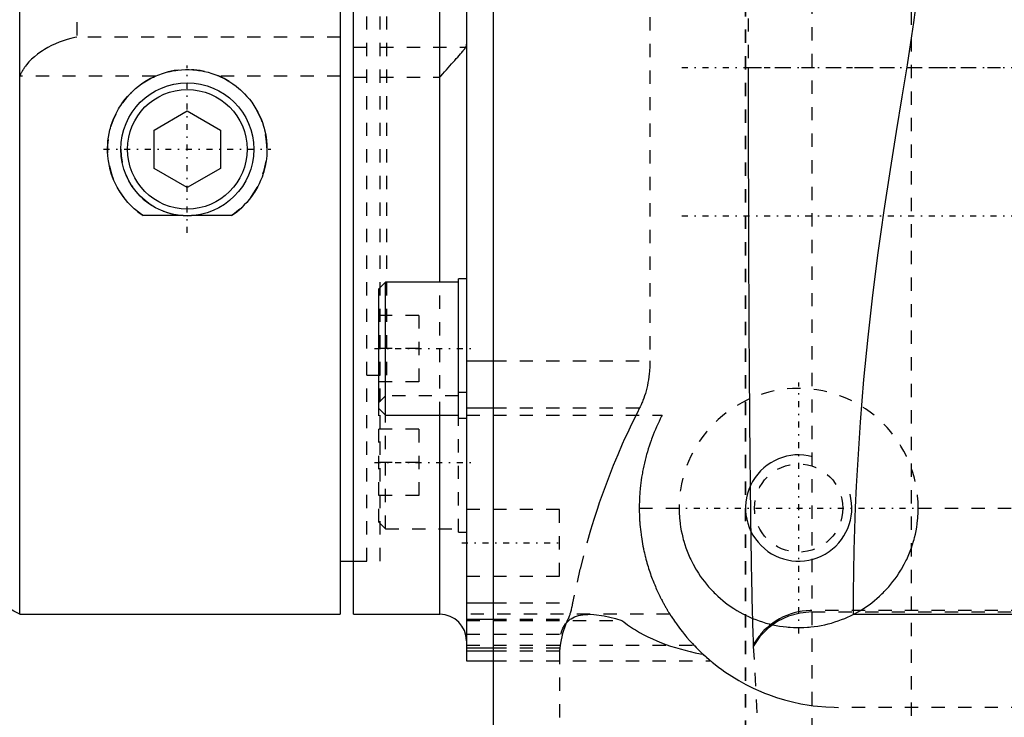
# Model space of a CAD drawing. Extents: x -584 to 223, y -128 to 128.
# Tile 7 of 21: x -184 to -110, y -58 to -5. Entities that reach past the tile are written whole.
import ezdxf

# ---------------------------------------------------------------- set-up
doc = ezdxf.new("R2010")
doc.units = 0
doc.linetypes.add('CENTER', pattern=[1.5, 0.45, -0.5, 0.05, -0.5])
doc.linetypes.add('DASHED', pattern=[2, 1, -1])
for name, color, linetype in [('AM_0', 7, 'CONTINUOUS'), ('AM_10', 7, 'CONTINUOUS'), ('AM_3', 7, 'DASHED'), ('AM_7', 7, 'CENTER')]:
    doc.layers.add(name, color=color, linetype=linetype)

msp = doc.modelspace()

# ---------------------------------------------------------------- linework, layer by layer
at = {"layer": 'AM_0', "color": 7, "linetype": 'CONTINUOUS'}
for p, q in [((-150, 53.055), (-150, -53.5)), ((-183.633, -50), (-183.633, 50)), ((-159.5, 50), (-159.5, -50)), ((-158.5, -50), (-158.5, 50)), ((-148, 50), (-148, -63.5)), ((-152, -25), (-152, 25)), ((-173.52, -13.557), (-171.02, -12.113)), ((-171.02, -12.113), (-168.52, -13.557)), ((-173.52, -16.443), (-173.52, -13.557)), ((-168.52, -13.557), (-168.52, -16.443)), ((-171.02, -17.887), (-173.52, -16.443)), ((-168.52, -16.443), (-171.02, -17.887)), ((-171.332, -19.99), (-174.351, -19.99)), ((-167.689, -19.99), (-170.708, -19.99)), ((-156.1, -25), (-156.6, -25.5)), ((-150.6, -25), (-156.1, -25)), ((-156.1, -35), (-156.1, -25)), ((-150, -24.75), (-150.6, -24.75)), ((-150.6, -35.25), (-150.6, -24.75)), ((-156.6, -34.5), (-156.6, -25.5)), ((-150, -30.93), (-148, -30.93)), ((-156.6, -34.5), (-156.1, -35)), ((-150, -34.466), (-148, -34.466)), ((-156.1, -35), (-150.6, -35)), ((-152, -50), (-152, -35.014)), ((-150.6, -35.25), (-150, -35.25)), ((-159.5, -46), (-158.5, -46)), ((-150, -49.136), (-148, -49.136)), ((-183.633, -50), (-159.5, -50)), ((-158.5, -50), (-152, -50)), ((-150, -50.369), (-148, -50.369)), ((-120.861, -50), (-97.506, -50)), ((-150, -52.529), (-148, -52.529)), ((-150, -52.76), (-148, -52.76)), ((-150, -53.5), (-148, -53.5))]:
    msp.add_line(p, q, dxfattribs=at)
for points in [[(-120.861, -50, 0), (-120.861, -48.391, 0), (-120.817, -45.174, 0), (-120.716, -41.96, 0), (-120.644, -40.354, 0), (-120.559, -38.748, 0), (-120.35, -35.538, 0), (-120.088, -32.329, 0), (-119.778, -29.143, 0), (-119.422, -25.977, 0), (-119.019, -22.806, 0), (-118.801, -21.21, 0), (-118.57, -19.603, 0), (-118.099, -16.513, 0), (-117.642, -13.673, 0), (-117.209, -11.054, 0), (-116.814, -8.644, 0), (-116.479, -6.474, 0), (-116.338, -5.468, 0), (-116.215, -4.505, 0), (-116.03, -2.681, 0), (-115.931, -0.896, 0), (-115.918, 0, 0)], [(-174.351, -19.99, 0), (-174.469, -19.91, 0), (-174.696, -19.742, 0), (-174.912, -19.567, 0), (-175.016, -19.476, 0), (-175.116, -19.384, 0), (-175.309, -19.195, 0), (-175.495, -18.996, 0), (-175.674, -18.787, 0), (-175.844, -18.568, 0), (-176.005, -18.34, 0), (-176.081, -18.223, 0), (-176.155, -18.103, 0), (-176.295, -17.859, 0), (-176.424, -17.608, 0), (-176.54, -17.351, 0), (-176.645, -17.089, 0), (-176.737, -16.822, 0), (-176.778, -16.688, 0), (-176.816, -16.552, 0), (-176.882, -16.28, 0), (-176.935, -16.007, 0), (-176.957, -15.87, 0), (-176.975, -15.733, 0), (-177.002, -15.46, 0), (-177.017, -15.189, 0), (-177.02, -15.054, 0), (-177.019, -14.92, 0), (-177.01, -14.649, 0), (-176.987, -14.375, 0), (-176.952, -14.098, 0), (-176.903, -13.82, 0), (-176.84, -13.543, 0), (-176.804, -13.405, 0), (-176.764, -13.267, 0), (-176.674, -12.993, 0), (-176.571, -12.723, 0), (-176.455, -12.458, 0), (-176.326, -12.199, 0), (-176.185, -11.946, 0), (-176.11, -11.823, 0), (-176.032, -11.701, 0), (-175.868, -11.465, 0), (-175.694, -11.238, 0), (-175.512, -11.022, 0), (-175.321, -10.817, 0), (-175.123, -10.622, 0), (-175.019, -10.527, 0), (-174.912, -10.434, 0), (-174.69, -10.253, 0), (-174.457, -10.082, 0), (-174.214, -9.921, 0), (-173.961, -9.77, 0), (-173.7, -9.632, 0), (-173.567, -9.567, 0), (-173.432, -9.506, 0), (-173.158, -9.394, 0), (-172.878, -9.295, 0), (-172.594, -9.21, 0), (-172.308, -9.14, 0), (-172.02, -9.084, 0), (-171.876, -9.061, 0), (-171.732, -9.042, 0), (-171.445, -9.015, 0), (-171.161, -9.002, 0), (-171.02, -9, 0), (-170.879, -9.002, 0), (-170.595, -9.015, 0), (-170.308, -9.042, 0), (-170.164, -9.061, 0), (-170.02, -9.084, 0), (-169.732, -9.14, 0), (-169.446, -9.21, 0), (-169.162, -9.295, 0), (-168.882, -9.394, 0), (-168.608, -9.506, 0), (-168.473, -9.567, 0), (-168.34, -9.632, 0), (-168.079, -9.77, 0), (-167.826, -9.921, 0), (-167.583, -10.082, 0), (-167.35, -10.253, 0), (-167.128, -10.434, 0), (-167.021, -10.527, 0), (-166.917, -10.622, 0), (-166.719, -10.817, 0), (-166.528, -11.022, 0), (-166.346, -11.238, 0), (-166.172, -11.465, 0), (-166.008, -11.701, 0), (-165.93, -11.823, 0), (-165.855, -11.946, 0), (-165.714, -12.199, 0), (-165.585, -12.458, 0), (-165.469, -12.723, 0), (-165.366, -12.993, 0), (-165.276, -13.267, 0), (-165.236, -13.405, 0), (-165.2, -13.543, 0), (-165.137, -13.82, 0), (-165.088, -14.098, 0), (-165.053, -14.375, 0), (-165.03, -14.649, 0), (-165.021, -14.92, 0), (-165.02, -15.054, 0), (-165.023, -15.189, 0), (-165.038, -15.46, 0), (-165.065, -15.733, 0), (-165.083, -15.87, 0), (-165.105, -16.007, 0), (-165.158, -16.28, 0), (-165.224, -16.552, 0), (-165.262, -16.688, 0), (-165.303, -16.822, 0), (-165.395, -17.089, 0), (-165.5, -17.351, 0), (-165.616, -17.608, 0), (-165.745, -17.859, 0), (-165.885, -18.103, 0), (-165.959, -18.223, 0), (-166.035, -18.34, 0), (-166.196, -18.568, 0), (-166.366, -18.787, 0), (-166.545, -18.996, 0), (-166.731, -19.195, 0), (-166.924, -19.384, 0), (-167.024, -19.476, 0), (-167.128, -19.567, 0), (-167.344, -19.742, 0), (-167.571, -19.91, 0), (-167.689, -19.99, 0)]]:
    msp.add_polyline3d(points, dxfattribs=at)
for radius in [5, 4.5]:
    msp.add_circle((-171.02, -15), radius, dxfattribs=at)
for centre, radius, start in [((-198.6, -76), 30, 60.07357), ((-152, -52), 2, 0)]:
    msp.add_arc(centre, radius, start, 90, dxfattribs=at)
at = {"layer": 'AM_10', "color": 7, "linetype": 'CONTINUOUS'}
msp.add_arc((-125, -42), 4, 75, 15, dxfattribs=at)
at = {"layer": 'AM_3', "color": 6, "linetype": 'DASHED'}
for p, q in [((-129, -89), (-129, 89)), ((-128.981, -89), (-128.981, 89)), ((-116.511, -65.648), (-116.511, 57.148)), ((-124, 50.179), (-124, -49.717)), ((-157.5, -46), (-157.5, 46)), ((-156.5, -46), (-156.5, 46)), ((-156, -32), (-156, 32)), ((-136.195, 30.93), (-136.195, -30.93)), ((-128.798, 8.85), (-128.798, -8.85)), ((-179.339, 6.559), (-179.339, -6.559)), ((-156, -32), (-156, 0)), ((-159.5, -6.559), (-179.339, -6.559)), ((-158.5, -7.325), (-150.055, -7.325)), ((-128.798, -8.85), (-33, -8.85)), ((-173.422, -9.502), (-183.633, -9.502)), ((-159.5, -9.502), (-168.618, -9.502)), ((-158.5, -9.576), (-152, -9.576)), ((-152, -35.014), (-152, -25)), ((-153.6, -27.5), (-156.6, -27.5)), ((-153.6, -27.5), (-153.6, -32.5)), ((-153.6, -30), (-156.6, -30)), ((-148, -30.93), (-136.195, -30.93)), ((-157.5, -32), (-156, -32)), ((-153.6, -32.5), (-156.6, -32.5)), ((-150, -33.315), (-150.6, -33.315)), ((-156.1, -33.565), (-156.6, -34.065)), ((-150.6, -33.565), (-156.1, -33.565)), ((-156.6, -43.065), (-156.6, -34.5)), ((-148, -34.466), (-136.972, -34.466)), ((-156.1, -43.565), (-156.1, -35)), ((-150.6, -43.815), (-150.6, -35.25)), ((-150, -35), (-135.266, -35)), ((-153.6, -36.065), (-156.6, -36.065)), ((-153.6, -36.065), (-153.6, -41.065)), ((-153.6, -38.565), (-156.6, -38.565)), ((-153.6, -41.065), (-156.6, -41.065)), ((-143, -42.12), (-150, -42.12)), ((-143, -47.12), (-143, -42.12)), ((-137, -42), (-134, -42)), ((-116, -42), (-32, -42)), ((-156.6, -43.065), (-156.1, -43.565)), ((-156.1, -43.565), (-150.6, -43.565)), ((-150.6, -43.815), (-150, -43.815)), ((-158.5, -46), (-157.5, -46)), ((-158.5, -46), (-156.5, -46)), ((-150, -47.12), (-143, -47.12)), ((-148, -49.136), (-142.014, -49.136)), ((-134.689, -50), (-150, -50)), ((-148, -50.369), (-142.365, -50.369)), ((-38, -49.717), (-124, -49.717)), ((-124, -49.825), (-124, -67.335)), ((-124, -49.825), (-38, -49.825)), ((-150, -50.459), (-138.312, -50.459)), ((-150, -51.488), (-142.898, -51.488)), ((-150, -52.318), (-132.887, -52.318)), ((-148, -52.529), (-142.98, -52.529)), ((-128.415, -52.306), (-128.415, -52.412)), ((-128.415, -52.412), (-128, -60.2)), ((-148, -52.76), (-143, -52.76)), ((-143, -52.76), (-143, -65.5)), ((-148, -53.5), (-131.631, -53.5)), ((-8, -57), (-122, -57))]:
    msp.add_line(p, q, dxfattribs=at)
msp.add_lwpolyline([(-124, -49.825), (-124.897, -49.904), (-125.765, -50.139), (-126.575, -50.521), (-127.303, -51.04), (-127.922, -51.677), (-128.415, -52.412)], dxfattribs=at)
for points in [[(-179.339, -6.559, 0), (-179.484, -6.59, 0), (-179.777, -6.66, 0), (-180.07, -6.743, 0), (-180.216, -6.79, 0), (-180.363, -6.84, 0), (-180.654, -6.948, 0), (-180.943, -7.07, 0), (-181.228, -7.204, 0), (-181.506, -7.349, 0), (-181.776, -7.505, 0), (-181.906, -7.587, 0), (-182.034, -7.672, 0), (-182.281, -7.848, 0), (-182.515, -8.033, 0), (-182.734, -8.227, 0), (-182.936, -8.429, 0), (-183.121, -8.64, 0), (-183.208, -8.751, 0), (-183.223, -8.77, 0), (-183.251, -8.808, 0), (-183.278, -8.847, 0), (-183.292, -8.866, 0), (-183.305, -8.886, 0), (-183.332, -8.925, 0), (-183.358, -8.965, 0), (-183.384, -9.005, 0), (-183.409, -9.046, 0), (-183.433, -9.087, 0), (-183.445, -9.108, 0), (-183.457, -9.129, 0), (-183.48, -9.171, 0), (-183.503, -9.214, 0), (-183.525, -9.257, 0), (-183.546, -9.3, 0), (-183.567, -9.344, 0), (-183.577, -9.367, 0), (-183.587, -9.389, 0), (-183.606, -9.434, 0), (-183.624, -9.479, 0), (-183.633, -9.502, 0)], [(-152, -9.576, 0), (-151.93, -9.494, 0), (-151.791, -9.334, 0), (-151.654, -9.176, 0), (-151.586, -9.098, 0), (-151.518, -9.022, 0), (-151.385, -8.871, 0), (-151.254, -8.724, 0), (-151.127, -8.582, 0), (-151.004, -8.444, 0), (-150.885, -8.311, 0), (-150.827, -8.246, 0), (-150.77, -8.182, 0), (-150.66, -8.058, 0), (-150.554, -7.939, 0), (-150.454, -7.825, 0), (-150.361, -7.716, 0), (-150.31, -7.656, 0), (-150.296, -7.64, 0), (-150.282, -7.623, 0), (-150.276, -7.615, 0), (-150.269, -7.607, 0), (-150.256, -7.591, 0), (-150.242, -7.575, 0), (-150.236, -7.567, 0), (-150.23, -7.559, 0), (-150.217, -7.544, 0), (-150.205, -7.528, 0), (-150.199, -7.521, 0), (-150.193, -7.513, 0), (-150.181, -7.499, 0), (-150.17, -7.484, 0), (-150.159, -7.47, 0), (-150.148, -7.456, 0), (-150.138, -7.442, 0), (-150.133, -7.435, 0), (-150.128, -7.429, 0), (-150.118, -7.415, 0), (-150.108, -7.402, 0), (-150.099, -7.39, 0), (-150.09, -7.377, 0), (-150.082, -7.365, 0), (-150.078, -7.359, 0), (-150.074, -7.353, 0), (-150.066, -7.342, 0), (-150.059, -7.331, 0), (-150.055, -7.325, 0)], [(-150.055, -7.325, 0), (-150.052, -7.32, 0), (-150.046, -7.309, 0), (-150.04, -7.298, 0), (-150.038, -7.293, 0), (-150.035, -7.287, 0), (-150.03, -7.276, 0), (-150.026, -7.264, 0), (-150.022, -7.251, 0), (-150.018, -7.239, 0), (-150.015, -7.226, 0), (-150.013, -7.22, 0), (-150.012, -7.213, 0), (-150.009, -7.2, 0), (-150.007, -7.186, 0), (-150.005, -7.172, 0), (-150.003, -7.158, 0), (-150.002, -7.143, 0), (-150.001, -7.136, 0), (-150.001, -7.128, 0), (-150, -7.113, 0), (-150, -7.098, 0), (-150, -7.09, 0)], [(-128.798, -8.85, 0), (-128.798, -9.112, 0), (-128.798, -9.64, 0), (-128.798, -10.173, 0), (-128.798, -10.441, 0), (-128.798, -10.71, 0), (-128.797, -11.252, 0), (-128.797, -11.798, 0), (-128.797, -12.347, 0), (-128.796, -12.899, 0), (-128.796, -13.453, 0), (-128.795, -13.731, 0), (-128.795, -14.01, 0), (-128.794, -14.567, 0), (-128.793, -15.126, 0), (-128.792, -15.686, 0), (-128.791, -16.246, 0), (-128.79, -16.805, 0), (-128.79, -17.085, 0), (-128.789, -17.364, 0), (-128.788, -17.921, 0), (-128.786, -18.477, 0), (-128.786, -18.755, 0), (-128.785, -19.031, 0), (-128.783, -19.583, 0), (-128.782, -20.132, 0), (-128.781, -20.405, 0), (-128.78, -20.678, 0), (-128.779, -21.22, 0), (-128.777, -21.758, 0), (-128.775, -22.291, 0), (-128.773, -22.82, 0), (-128.771, -23.343, 0), (-128.77, -23.603, 0), (-128.769, -23.861, 0), (-128.767, -24.373, 0), (-128.765, -24.879, 0), (-128.762, -25.378, 0), (-128.76, -25.869, 0), (-128.758, -26.354, 0), (-128.757, -26.594, 0), (-128.756, -26.834, 0), (-128.753, -27.317, 0), (-128.751, -27.802, 0), (-128.748, -28.289, 0), (-128.745, -28.776, 0), (-128.743, -29.265, 0), (-128.741, -29.509, 0), (-128.74, -29.753, 0), (-128.737, -30.242, 0), (-128.734, -30.729, 0), (-128.731, -31.216, 0), (-128.727, -31.7, 0), (-128.724, -32.183, 0), (-128.722, -32.423, 0), (-128.721, -32.663, 0), (-128.717, -33.141, 0), (-128.714, -33.615, 0), (-128.71, -34.085, 0), (-128.707, -34.552, 0), (-128.703, -35.014, 0), (-128.701, -35.243, 0), (-128.699, -35.471, 0), (-128.695, -35.923, 0), (-128.691, -36.37, 0), (-128.69, -36.592, 0), (-128.688, -36.812, 0), (-128.684, -37.247, 0), (-128.68, -37.676, 0), (-128.678, -37.888, 0), (-128.676, -38.099, 0), (-128.671, -38.514, 0), (-128.667, -38.923, 0), (-128.663, -39.324, 0), (-128.659, -39.718, 0), (-128.655, -40.103, 0), (-128.653, -40.293, 0), (-128.651, -40.481, 0), (-128.646, -40.851, 0), (-128.642, -41.213, 0), (-128.638, -41.573, 0), (-128.634, -41.933, 0), (-128.629, -42.292, 0), (-128.627, -42.47, 0), (-128.624, -42.648, 0), (-128.62, -43.003, 0), (-128.615, -43.354, 0), (-128.61, -43.703, 0), (-128.605, -44.049, 0), (-128.6, -44.39, 0), (-128.598, -44.559, 0), (-128.595, -44.728, 0), (-128.59, -45.061, 0), (-128.585, -45.389, 0), (-128.58, -45.712, 0), (-128.575, -46.029, 0), (-128.569, -46.341, 0), (-128.567, -46.495, 0), (-128.564, -46.647, 0), (-128.559, -46.947, 0), (-128.553, -47.241, 0), (-128.548, -47.528, 0), (-128.542, -47.808, 0), (-128.537, -48.081, 0), (-128.534, -48.215, 0), (-128.531, -48.347, 0), (-128.526, -48.606, 0), (-128.52, -48.858, 0), (-128.517, -48.981, 0), (-128.515, -49.102, 0), (-128.509, -49.338, 0), (-128.503, -49.566, 0), (-128.501, -49.678, 0), (-128.498, -49.787, 0), (-128.492, -50.001, 0), (-128.487, -50.206, 0), (-128.481, -50.403, 0), (-128.476, -50.593, 0), (-128.471, -50.779, 0), (-128.468, -50.871, 0), (-128.465, -50.961, 0), (-128.459, -51.139, 0), (-128.454, -51.312, 0), (-128.448, -51.48, 0), (-128.442, -51.643, 0), (-128.436, -51.801, 0), (-128.433, -51.877, 0), (-128.43, -51.953, 0), (-128.424, -52.099, 0), (-128.418, -52.238, 0), (-128.415, -52.306, 0)], [(-171.332, -19.99, 0), (-171.227, -19.996, 0), (-171.02, -20, 0), (-170.813, -19.996, 0), (-170.708, -19.99, 0)], [(-136.195, -30.93, 0), (-136.196, -31.038, 0), (-136.201, -31.255, 0), (-136.211, -31.474, 0), (-136.219, -31.584, 0), (-136.227, -31.694, 0), (-136.248, -31.913, 0), (-136.275, -32.131, 0), (-136.307, -32.347, 0), (-136.344, -32.56, 0), (-136.386, -32.77, 0), (-136.409, -32.873, 0), (-136.433, -32.975, 0), (-136.484, -33.176, 0), (-136.539, -33.371, 0), (-136.598, -33.559, 0), (-136.661, -33.741, 0), (-136.726, -33.916, 0), (-136.76, -34.001, 0), (-136.794, -34.083, 0), (-136.864, -34.242, 0), (-136.935, -34.393, 0), (-136.972, -34.466, 0)], [(-136.972, -34.466, 0), (-137.167, -34.851, 0), (-137.548, -35.627, 0), (-137.918, -36.409, 0), (-138.098, -36.802, 0), (-138.274, -37.197, 0), (-138.619, -37.99, 0), (-138.951, -38.788, 0), (-139.27, -39.592, 0), (-139.577, -40.4, 0), (-139.871, -41.214, 0), (-140.013, -41.622, 0), (-140.152, -42.031, 0), (-140.42, -42.853, 0), (-140.675, -43.679, 0), (-141.466, -46.6, 0), (-142.014, -49.136, 0)], [(-135.266, -35, 0), (-135.316, -35.095, 0), (-135.414, -35.288, 0), (-135.51, -35.483, 0), (-135.557, -35.582, 0), (-135.604, -35.681, 0), (-135.695, -35.881, 0), (-135.784, -36.083, 0), (-135.87, -36.287, 0), (-135.953, -36.494, 0), (-136.033, -36.701, 0), (-136.072, -36.806, 0), (-136.11, -36.911, 0), (-136.184, -37.121, 0), (-136.255, -37.333, 0), (-136.323, -37.546, 0), (-136.388, -37.759, 0), (-136.449, -37.973, 0), (-136.479, -38.081, 0), (-136.507, -38.188, 0), (-136.562, -38.403, 0), (-136.614, -38.617, 0), (-136.638, -38.725, 0), (-136.662, -38.832, 0), (-136.706, -39.046, 0), (-136.748, -39.26, 0), (-136.767, -39.367, 0), (-136.786, -39.474, 0), (-136.82, -39.686, 0), (-136.852, -39.898, 0), (-136.88, -40.108, 0), (-136.905, -40.317, 0), (-136.927, -40.524, 0), (-136.937, -40.627, 0), (-136.946, -40.73, 0), (-136.962, -40.934, 0), (-136.975, -41.135, 0), (-136.985, -41.335, 0), (-136.993, -41.532, 0), (-136.998, -41.726, 0), (-136.999, -41.823, 0), (-137, -41.918, 0), (-137, -42.107, 0), (-136.997, -42.294, 0), (-136.992, -42.482, 0), (-136.985, -42.67, 0), (-136.975, -42.859, 0), (-136.97, -42.954, 0), (-136.963, -43.049, 0), (-136.949, -43.238, 0), (-136.932, -43.426, 0), (-136.913, -43.613, 0), (-136.892, -43.799, 0), (-136.868, -43.984, 0), (-136.856, -44.076, 0), (-136.843, -44.167, 0), (-136.815, -44.348, 0), (-136.786, -44.526, 0), (-136.755, -44.702, 0), (-136.722, -44.875, 0), (-136.688, -45.045, 0), (-136.67, -45.129, 0), (-136.652, -45.212, 0), (-136.615, -45.375, 0), (-136.578, -45.535, 0), (-136.558, -45.613, 0), (-136.539, -45.691, 0), (-136.499, -45.843, 0), (-136.459, -45.991, 0), (-136.439, -46.063, 0), (-136.419, -46.134, 0), (-136.378, -46.274, 0), (-136.337, -46.411, 0), (-136.295, -46.546, 0), (-136.251, -46.679, 0), (-136.207, -46.811, 0), (-136.185, -46.876, 0), (-136.163, -46.941, 0), (-136.117, -47.069, 0), (-136.072, -47.195, 0), (-136.025, -47.319, 0), (-135.978, -47.441, 0), (-135.931, -47.561, 0), (-135.907, -47.62, 0), (-135.884, -47.678, 0), (-135.836, -47.793, 0), (-135.788, -47.906, 0), (-135.741, -48.016, 0), (-135.693, -48.124, 0), (-135.646, -48.229, 0), (-135.622, -48.28, 0), (-135.599, -48.331, 0), (-135.552, -48.43, 0), (-135.505, -48.527, 0), (-135.46, -48.621, 0), (-135.414, -48.712, 0), (-135.37, -48.801, 0), (-135.348, -48.844, 0), (-135.326, -48.886, 0), (-135.283, -48.968, 0), (-135.241, -49.047, 0), (-135.2, -49.124, 0), (-135.161, -49.197, 0), (-135.122, -49.267, 0), (-135.103, -49.301, 0), (-135.085, -49.334, 0), (-135.049, -49.398, 0), (-135.014, -49.459, 0), (-134.997, -49.488, 0), (-134.981, -49.516, 0), (-134.949, -49.57, 0), (-134.919, -49.621, 0), (-134.905, -49.646, 0), (-134.891, -49.669, 0), (-134.865, -49.714, 0), (-134.84, -49.755, 0), (-134.817, -49.793, 0), (-134.795, -49.828, 0), (-134.776, -49.86, 0), (-134.767, -49.874, 0), (-134.759, -49.888, 0), (-134.743, -49.913, 0), (-134.729, -49.935, 0), (-134.718, -49.954, 0), (-134.708, -49.969, 0), (-134.7, -49.981, 0), (-134.697, -49.986, 0), (-134.695, -49.991, 0), (-134.691, -49.997, 0), (-134.689, -50, 0), (-134.689, -50, 0)], [(-134, -42, 0), (-133.999, -42.13, 0), (-133.992, -42.391, 0), (-133.976, -42.653, 0), (-133.966, -42.784, 0), (-133.953, -42.916, 0), (-133.922, -43.179, 0), (-133.884, -43.443, 0), (-133.837, -43.706, 0), (-133.782, -43.968, 0), (-133.72, -44.228, 0), (-133.686, -44.358, 0), (-133.649, -44.487, 0), (-133.571, -44.744, 0), (-133.486, -44.998, 0), (-133.393, -45.25, 0), (-133.293, -45.498, 0), (-133.185, -45.742, 0), (-133.129, -45.863, 0), (-133.071, -45.982, 0), (-132.95, -46.219, 0), (-132.822, -46.451, 0), (-132.756, -46.565, 0), (-132.689, -46.678, 0), (-132.549, -46.9, 0), (-132.404, -47.116, 0), (-132.33, -47.223, 0), (-132.254, -47.327, 0), (-132.098, -47.533, 0), (-131.939, -47.732, 0), (-131.775, -47.925, 0), (-131.607, -48.112, 0), (-131.435, -48.292, 0), (-131.349, -48.379, 0), (-131.261, -48.466, 0), (-131.08, -48.636, 0), (-130.893, -48.803, 0), (-130.699, -48.966, 0), (-130.5, -49.124, 0), (-130.295, -49.278, 0), (-130.19, -49.353, 0), (-130.084, -49.426, 0), (-129.869, -49.569, 0), (-129.648, -49.707, 0), (-129.422, -49.839, 0), (-129.192, -49.964, 0), (-128.957, -50.083, 0), (-128.838, -50.141, 0), (-128.718, -50.196, 0), (-128.476, -50.302, 0), (-128.23, -50.4, 0), (-127.981, -50.492, 0), (-127.729, -50.576, 0), (-127.475, -50.653, 0), (-127.346, -50.689, 0), (-127.218, -50.722, 0), (-126.959, -50.784, 0), (-126.699, -50.838, 0), (-126.438, -50.884, 0), (-126.176, -50.923, 0), (-125.914, -50.953, 0), (-125.783, -50.966, 0), (-125.652, -50.976, 0), (-125.39, -50.992, 0), (-125.13, -50.999, 0), (-125, -51, 0), (-124.87, -50.999, 0), (-124.61, -50.992, 0), (-124.348, -50.976, 0), (-124.217, -50.966, 0), (-124.086, -50.953, 0), (-123.824, -50.923, 0), (-123.562, -50.884, 0), (-123.301, -50.838, 0), (-123.041, -50.784, 0), (-122.782, -50.722, 0), (-122.654, -50.689, 0), (-122.525, -50.653, 0), (-122.271, -50.576, 0), (-122.019, -50.492, 0), (-121.77, -50.4, 0), (-121.524, -50.302, 0), (-121.282, -50.196, 0), (-121.162, -50.141, 0), (-121.043, -50.083, 0), (-120.808, -49.964, 0), (-120.578, -49.839, 0), (-120.352, -49.707, 0), (-120.131, -49.569, 0), (-119.916, -49.426, 0), (-119.81, -49.353, 0), (-119.705, -49.278, 0), (-119.5, -49.124, 0), (-119.301, -48.966, 0), (-119.107, -48.803, 0), (-118.92, -48.636, 0), (-118.739, -48.466, 0), (-118.651, -48.379, 0), (-118.565, -48.292, 0), (-118.393, -48.112, 0), (-118.225, -47.925, 0), (-118.061, -47.732, 0), (-117.902, -47.533, 0), (-117.746, -47.327, 0), (-117.67, -47.223, 0), (-117.596, -47.116, 0), (-117.451, -46.9, 0), (-117.311, -46.678, 0), (-117.244, -46.565, 0), (-117.178, -46.451, 0), (-117.05, -46.219, 0), (-116.929, -45.982, 0), (-116.871, -45.863, 0), (-116.815, -45.742, 0), (-116.707, -45.498, 0), (-116.607, -45.25, 0), (-116.514, -44.998, 0), (-116.429, -44.744, 0), (-116.351, -44.487, 0), (-116.314, -44.358, 0), (-116.28, -44.228, 0), (-116.218, -43.968, 0), (-116.163, -43.706, 0), (-116.116, -43.443, 0), (-116.078, -43.179, 0), (-116.047, -42.916, 0), (-116.034, -42.784, 0), (-116.024, -42.653, 0), (-116.008, -42.391, 0), (-116.001, -42.13, 0), (-116, -42, 0)], [(-142.014, -49.136, 0), (-142.023, -49.18, 0), (-142.041, -49.269, 0), (-142.059, -49.356, 0), (-142.068, -49.399, 0), (-142.078, -49.441, 0), (-142.096, -49.524, 0), (-142.116, -49.604, 0), (-142.135, -49.683, 0), (-142.155, -49.758, 0), (-142.174, -49.831, 0), (-142.184, -49.866, 0), (-142.194, -49.901, 0), (-142.214, -49.968, 0), (-142.234, -50.032, 0), (-142.255, -50.093, 0), (-142.275, -50.151, 0), (-142.295, -50.205, 0), (-142.305, -50.231, 0), (-142.315, -50.256, 0), (-142.335, -50.304, 0), (-142.355, -50.348, 0), (-142.365, -50.369, 0)], [(-142.365, -50.369, 0), (-142.527, -50.727, 0), (-142.78, -51.446, 0), (-142.937, -52.167, 0), (-142.98, -52.529, 0)], [(-142.898, -51.488, 0), (-142.877, -51.407, 0), (-142.829, -51.252, 0), (-142.772, -51.106, 0), (-142.741, -51.036, 0), (-142.707, -50.968, 0), (-142.634, -50.839, 0), (-142.551, -50.719, 0), (-142.461, -50.608, 0), (-142.361, -50.507, 0), (-142.253, -50.414, 0), (-142.195, -50.372, 0), (-142.135, -50.331, 0), (-142.009, -50.257, 0), (-141.874, -50.193, 0), (-141.73, -50.138, 0), (-141.578, -50.092, 0), (-141.416, -50.056, 0), (-141.332, -50.041, 0), (-141.246, -50.028, 0), (-141.067, -50.01, 0), (-140.879, -50.001, 0), (-140.782, -50, 0)], [(-140.782, -50, 0), (-140.43, -50.013, 0), (-139.652, -50.118, 0), (-138.78, -50.322, 0), (-138.312, -50.459, 0)], [(-134.689, -50, 0), (-134.688, -50.002, 0), (-134.679, -50.015, 0), (-134.662, -50.042, 0), (-134.65, -50.061, 0), (-134.636, -50.083, 0), (-134.6, -50.14, 0), (-134.553, -50.211, 0), (-134.496, -50.298, 0), (-134.427, -50.4, 0), (-134.347, -50.518, 0), (-134.302, -50.582, 0), (-134.254, -50.651, 0), (-134.149, -50.798, 0), (-134.029, -50.961, 0), (-133.896, -51.137, 0), (-133.748, -51.326, 0), (-133.585, -51.528, 0), (-133.498, -51.633, 0), (-133.406, -51.741, 0), (-133.211, -51.965, 0), (-133, -52.198, 0), (-132.887, -52.318, 0)], [(-124, -49.717, 0), (-124.143, -49.719, 0), (-124.439, -49.736, 0), (-124.741, -49.771, 0), (-124.893, -49.796, 0), (-125.044, -49.825, 0), (-125.343, -49.897, 0), (-125.63, -49.984, 0), (-125.902, -50.084, 0), (-126.166, -50.199, 0), (-126.433, -50.334, 0), (-126.566, -50.409, 0), (-126.696, -50.488, 0), (-126.951, -50.657, 0), (-127.191, -50.84, 0), (-127.414, -51.032, 0), (-127.618, -51.229, 0), (-127.815, -51.443, 0), (-127.911, -51.557, 0), (-128.004, -51.675, 0), (-128.181, -51.92, 0), (-128.341, -52.176, 0), (-128.415, -52.306, 0)], [(-138.312, -50.459, 0), (-138.172, -50.568, 0), (-137.887, -50.78, 0), (-137.593, -50.982, 0), (-137.444, -51.08, 0), (-137.292, -51.175, 0), (-136.983, -51.358, 0), (-136.667, -51.532, 0), (-136.344, -51.697, 0), (-136.014, -51.853, 0), (-135.678, -52, 0), (-135.508, -52.07, 0), (-135.337, -52.138, 0), (-134.989, -52.268, 0), (-134.637, -52.389, 0), (-134.281, -52.503, 0), (-133.918, -52.609, 0), (-133.547, -52.708, 0), (-133.359, -52.755, 0), (-133.169, -52.801, 0), (-132.784, -52.888, 0), (-132.391, -52.968, 0), (-132.192, -53.005, 0)], [(-142.98, -52.529, 0), (-142.981, -52.541, 0), (-142.983, -52.566, 0), (-142.985, -52.588, 0), (-142.986, -52.599, 0), (-142.987, -52.61, 0), (-142.989, -52.63, 0), (-142.99, -52.648, 0), (-142.992, -52.665, 0), (-142.993, -52.681, 0), (-142.994, -52.695, 0), (-142.995, -52.702, 0), (-142.996, -52.708, 0), (-142.997, -52.719, 0), (-142.997, -52.729, 0), (-142.998, -52.738, 0), (-142.999, -52.745, 0), (-142.999, -52.751, 0), (-142.999, -52.753, 0), (-143, -52.755, 0), (-143, -52.758, 0), (-143, -52.76, 0), (-143, -52.76, 0)], [(-132.887, -52.318, 0), (-132.828, -52.38, 0), (-132.712, -52.5, 0), (-132.598, -52.615, 0), (-132.542, -52.671, 0), (-132.488, -52.724, 0), (-132.381, -52.827, 0), (-132.28, -52.924, 0), (-132.184, -53.013, 0), (-132.094, -53.096, 0), (-132.011, -53.17, 0), (-131.972, -53.205, 0), (-131.935, -53.238, 0), (-131.868, -53.297, 0), (-131.808, -53.349, 0), (-131.757, -53.393, 0), (-131.715, -53.429, 0), (-131.681, -53.458, 0), (-131.667, -53.469, 0), (-131.656, -53.479, 0), (-131.64, -53.492, 0), (-131.632, -53.499, 0), (-131.631, -53.5, 0)], [(-143, -52.76, 0), (-143, -52.76, 0), (-143, -52.76, 0), (-143, -52.76, 0), (-143, -52.76, 0)], [(-132.192, -53.005, 0), (-131.971, -53.207, 0), (-131.514, -53.597, 0), (-131.039, -53.97, 0), (-130.795, -54.151, 0), (-130.547, -54.327, 0), (-130.039, -54.664, 0), (-129.514, -54.982, 0), (-128.974, -55.28, 0), (-128.42, -55.557, 0), (-127.852, -55.811, 0), (-127.563, -55.93, 0), (-127.272, -56.043, 0), (-126.68, -56.251, 0), (-126.077, -56.435, 0), (-125.465, -56.594, 0), (-124.846, -56.728, 0), (-124.22, -56.835, 0), (-123.905, -56.879, 0), (-123.589, -56.916, 0), (-122.955, -56.97, 0), (-122.318, -56.997, 0), (-122, -57, 0)]]:
    msp.add_polyline3d(points, dxfattribs=at)
msp.add_circle((-125, -42), 3.323, dxfattribs=at)
for centre, radius, start, end in [((-171.02, -15), 6, 303.72494, 236.27506), ((-171.02, -15), 5, 180, 266.42592), ((-125, -42), 9, 0, 180)]:
    msp.add_arc(centre, radius, start, end, dxfattribs=at)
at = {"layer": 'AM_7', "color": 4, "linetype": 'CENTER'}
for p, q in [((-171.02, -21.3), (-171.02, -8.7)), ((-133.8, -8.85), (-28.2, -8.85)), ((-177.32, -15), (-164.72, -15)), ((-133.8, -20), (-28.2, -20)), ((-156.93, -30), (-149.67, -30)), ((-125, -51.45), (-125, -32.55)), ((-156.93, -38.565), (-149.67, -38.565)), ((-134.45, -42), (-115.55, -42)), ((-150.35, -44.62), (-142.65, -44.62))]:
    msp.add_line(p, q, dxfattribs=at)

doc.saveas('drawing.dxf')
